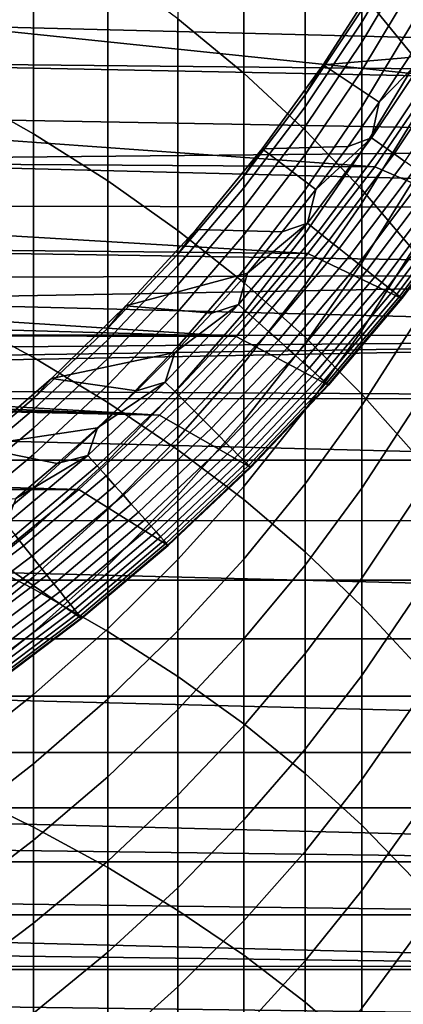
# Model space of a CAD drawing. Header units: metres. Extents: x -22 to 95, y -240 to 22.
# Tile 84 of 180: x 8.89 to 11.74, y -14.59 to -7.28. Entities that reach past the tile are written whole.
import ezdxf

# ---------------------------------------------------------------- set-up
doc = ezdxf.new("R2010")
doc.units = ezdxf.units.M
doc.layers.add('solid_10_151_013_XXX', color=7, linetype='CONTINUOUS')

msp = doc.modelspace()

# ---------------------------------------------------------------- linework, layer by layer
at = {"layer": 'solid_10_151_013_XXX'}
for points in [[(20.630594, -7.640606), (-20.99091, -6.586448), (-21.297699, -5.514322), (20.99091, -6.586448)], [(11.430777, -7.085598, 278.053925), (11.815516, -7.55949, 277.605804), (11.815516, -6.178018, 276.085327), (11.430777, -5.686641, 276.514221)], [(10.066169, -7.278062, 280.834045), (10.554725, -7.682254, 280.420074), (10.554725, -6.188512, 278.902252), (10.066169, -5.768141, 279.299805)], [(8.417112, -7.804098, 283.464905), (8.995679, -8.131204, 283.10202), (8.995679, -6.530206, 281.599976), (8.417112, -6.188896, 281.949524)], [(10.554725, -7.682254, 280.420074), (11.010072, -8.104948, 279.987152), (11.010072, -6.628126, 278.486542), (10.554725, -6.188512, 278.902252)], [(8.995679, -8.131204, 283.10202), (9.545941, -8.479515, 282.715607), (9.545941, -6.893642, 281.227753), (8.995679, -6.530206, 281.599976)], [(11.815516, -6.652318, 245.262741), (11.430777, -7.302475, 245.210815), (11.430777, -7.212425, 243.705856), (11.815516, -6.560715, 243.731827)], [(20.217182, -8.675555), (-20.630594, -7.640606), (-20.99091, -6.586448), (20.630594, -7.640606)], [(11.010072, -8.104948, 279.987152), (11.430777, -8.544814, 279.536652), (11.430777, -7.085598, 278.053925), (11.010072, -6.628126, 278.486542)], [(11.815516, -6.804867, 246.788788), (11.430777, -7.452439, 246.710983), (11.430777, -7.302475, 245.210815), (11.815516, -6.652318, 245.262741)], [(11.987794, -7.704232, 136), (6.961303, -7.179155, 136), (7.390088, -6.736942, 136), (12.408117, -7.007205, 136)], [(11.815516, -7.018123, 248.307541), (11.430777, -7.662078, 248.203995), (11.430777, -7.452439, 246.710983), (11.815516, -6.804867, 246.788788)], [(9.545941, -8.479515, 282.715607), (10.066169, -8.847936, 282.306885), (10.066169, -7.278062, 280.834045), (9.545941, -6.893642, 281.227753)], [(11.010072, -7.841556, 243.680771), (11.14387, -7.619984, 242.199997), (11.560712, -6.971366, 242.199997), (11.430777, -7.212425, 243.705856)], [(11.560712, -6.971366, 242.199997), (11.14387, -7.619984, 242.199997), (11.143885, -7.619962, 137.199997), (11.560719, -6.971355, 137.199997)], [(11.560719, -6.971355, 137.199997), (11.143885, -7.619962, 137.199997), (11.780527, -7.564328, 137.199997), (11.99189, -7.224579, 137.199997)], [(11.815516, -7.291744, 249.816589), (11.430777, -7.93106, 249.687454), (11.430777, -7.662078, 248.203995), (11.815516, -7.018123, 248.307541)], [(11.430777, -8.544814, 279.536652), (11.815516, -9.000467, 279.069977), (11.815516, -7.55949, 277.605804), (11.430777, -7.085598, 278.053925)], [(6.961338, -7.179115, 135), (6.506188, -7.594039, 135), (18.990273, -7.721365, 135), (19.18277, -7.229879, 135)], [(11.987794, -7.704232, 136), (6.50626, -7.593978, 136), (6.961303, -7.179155, 136)], [(11.430777, -7.302475, 245.210815), (11.010072, -7.930106, 245.16069), (11.010072, -7.841556, 243.680771), (11.430777, -7.212425, 243.705856)], [(10.066169, -8.847936, 282.306885), (10.554725, -9.235307, 281.877136), (10.554725, -7.682254, 280.420074), (10.066169, -7.278062, 280.834045)], [(11.430777, -7.452439, 246.710983), (11.010072, -8.077573, 246.63588), (11.010072, -7.930106, 245.16069), (11.430777, -7.302475, 245.210815)], [(11.815516, -7.625296, 251.313538), (11.430777, -8.258957, 251.159027), (11.430777, -7.93106, 249.687454), (11.815516, -7.291744, 249.816589)], [(11.430777, -7.662078, 248.203995), (11.010072, -8.283722, 248.104034), (11.010072, -8.077573, 246.63588), (11.430777, -7.452439, 246.710983)], [(11.942646, -7.504062, 137.194519), (11.559639, -7.897768, 137.199997), (11.503101, -8.161886, 137.194519)], [(11.942646, -7.504062, 137.194519), (11.503101, -8.161886, 137.194519), (11.587501, -8.22177, 137.178131), (12.03027, -7.559119, 137.178131)], [(11.942646, -7.504062, 137.194519), (11.780527, -7.564328, 137.199997), (11.559639, -7.897768, 137.199997)], [(11.528524, -8.375896, 136), (6.026319, -7.980183, 136), (6.50626, -7.593978, 136), (11.987794, -7.704232, 136)], [(6.506188, -7.594039, 135), (6.026359, -7.980158, 135), (18.785126, -8.207856, 135), (18.990273, -7.721365, 135)], [(11.143885, -7.619962, 137.199997), (11.559639, -7.897768, 137.199997), (11.780527, -7.564328, 137.199997)], [(12.03027, -7.559119, 137.178131), (11.587501, -8.22177, 137.178131), (11.670036, -8.280333, 137.150986), (12.115959, -7.612962, 137.150986)], [(19.751564, -9.68892), (-20.217182, -8.675555), (-20.630594, -7.640606), (20.217182, -8.675555)], [(10.554725, -8.446126, 243.656693), (10.690681, -8.243747, 242.199997), (11.14387, -7.619984, 242.199997), (11.010072, -7.841556, 243.680771)], [(11.14387, -7.619984, 242.199997), (10.690681, -8.243747, 242.199997), (10.690688, -8.243733, 137.199997), (11.143885, -7.619962, 137.199997)], [(11.143885, -7.619962, 137.199997), (10.690688, -8.243733, 137.199997), (11.32925, -8.224839, 137.199997), (11.559639, -7.897768, 137.199997)], [(11.430777, -7.93106, 249.687454), (11.010072, -8.548225, 249.562805), (11.010072, -8.283722, 248.104034), (11.430777, -7.662078, 248.203995)], [(11.815516, -8.01825, 252.796005), (11.430777, -8.645248, 252.616348), (11.430777, -8.258957, 251.159027), (11.815516, -7.625296, 251.313538)], [(12.115959, -7.612962, 137.150986), (11.670036, -8.280333, 137.150986), (11.749804, -8.336931, 137.113419), (12.198775, -7.664999, 137.113419)], [(10.554725, -9.235307, 281.877136), (11.010072, -9.64041, 281.427704), (11.010072, -8.104948, 279.987152), (10.554725, -7.682254, 280.420074)], [(11.987794, -7.704232, 135.199997), (12.700766, -7.980624, 135.199997), (12.233445, -8.680029, 135.199997), (11.528524, -8.375896, 135.199997)], [(11.528524, -8.375896, 136), (11.987794, -7.704232, 136), (11.987794, -7.704232, 135.199997), (11.528524, -8.375896, 135.199997)], [(8.417112, -9.478416, 284.914703), (8.995679, -9.790798, 284.539062), (8.995679, -8.131204, 283.10202), (8.417112, -7.804098, 283.464905)], [(11.010072, -7.930106, 245.16069), (10.554725, -8.533236, 245.112518), (10.554725, -8.446126, 243.656693), (11.010072, -7.841556, 243.680771)], [(11.010072, -8.077573, 246.63588), (10.554725, -8.678303, 246.563705), (10.554725, -8.533236, 245.112518), (11.010072, -7.930106, 245.16069)], [(11.430777, -8.258957, 251.159027), (11.010072, -8.870664, 251.009872), (11.010072, -8.548225, 249.562805), (11.430777, -7.93106, 249.687454)], [(11.503101, -8.161886, 137.194519), (11.559639, -7.897768, 137.199997), (11.32925, -8.224839, 137.199997)], [(11.528524, -8.375896, 136), (5.523622, -8.336046, 136), (6.026319, -7.980183, 136)], [(6.026359, -7.980158, 135), (5.52367, -8.336006, 135), (18.785126, -8.207856, 135)], [(11.815516, -8.469978, 254.261627), (11.430777, -9.089319, 254.057129), (11.430777, -8.645248, 252.616348), (11.815516, -8.01825, 252.796005)], [(11.010072, -8.283722, 248.104034), (10.554725, -8.881098, 248.00798), (10.554725, -8.678303, 246.563705), (11.010072, -8.077573, 246.63588)], [(11.010072, -9.64041, 281.427704), (11.430777, -10.06197, 280.960022), (11.430777, -8.544814, 279.536652), (11.010072, -8.104948, 279.987152)], [(8.995679, -9.790798, 284.539062), (9.545941, -10.123431, 284.139069), (9.545941, -8.479515, 282.715607), (8.995679, -8.131204, 283.10202)], [(11.503101, -8.161886, 137.194519), (11.089699, -8.545091, 137.199997), (11.027365, -8.794029, 137.194519)], [(11.503101, -8.161886, 137.194519), (11.027365, -8.794029, 137.194519), (11.108273, -8.858552, 137.178131), (11.587501, -8.22177, 137.178131)], [(11.503101, -8.161886, 137.194519), (11.32925, -8.224839, 137.199997), (11.089699, -8.545091, 137.199997)], [(5.52367, -8.336006, 135), (5.000027, -8.660235, 135), (18.567581, -8.68878, 135), (18.785126, -8.207856, 135)], [(10.066169, -9.024233, 243.633652), (10.20262, -8.84062, 242.199997), (10.690681, -8.243747, 242.199997), (10.554725, -8.446126, 243.656693)], [(10.690688, -8.243733, 137.199997), (10.202614, -8.840623, 137.199997), (10.841042, -8.858427, 137.199997), (11.089699, -8.545091, 137.199997)], [(10.690681, -8.243747, 242.199997), (10.20262, -8.84062, 242.199997), (10.202614, -8.840623, 137.199997), (10.690688, -8.243733, 137.199997)], [(10.690688, -8.243733, 137.199997), (11.089699, -8.545091, 137.199997), (11.32925, -8.224839, 137.199997)], [(11.587501, -8.22177, 137.178131), (11.108273, -8.858552, 137.178131), (11.187396, -8.92165, 137.150986), (11.670036, -8.280333, 137.150986)], [(11.010072, -8.548225, 249.562805), (10.554725, -9.141298, 249.443008), (10.554725, -8.881098, 248.00798), (11.010072, -8.283722, 248.104034)], [(11.430777, -8.645248, 252.616348), (11.010072, -9.250524, 252.442932), (11.010072, -8.870664, 251.009872), (11.430777, -8.258957, 251.159027)], [(11.670036, -8.280333, 137.150986), (11.187396, -8.92165, 137.150986), (11.263865, -8.982633, 137.113419), (11.749804, -8.336931, 137.113419)], [(11.031456, -9.020486, 136), (5.000134, -8.660167, 136), (5.523622, -8.336046, 136), (11.528524, -8.375896, 136)], [(11.528524, -8.375896, 135.199997), (12.233445, -8.680029, 135.199997), (11.727445, -9.352365, 135.199997), (11.031456, -9.020486, 135.199997)], [(11.031456, -9.020486, 136), (11.528524, -8.375896, 136), (11.528524, -8.375896, 135.199997), (11.031456, -9.020486, 135.199997)], [(11.749804, -8.336931, 137.113419), (11.263865, -8.982633, 137.113419), (11.33684, -9.040829, 137.065811), (11.825929, -8.390944, 137.065811)], [(11.825929, -8.390944, 137.065811), (11.33684, -9.040829, 137.065811), (11.40552, -9.095599, 137.008713), (11.897573, -8.441777, 137.008713)], [(10.554725, -8.533236, 245.112518), (10.066169, -9.109965, 245.066452), (10.066169, -9.024233, 243.633652), (10.554725, -8.446126, 243.656693)], [(11.897573, -8.441777, 137.008713), (11.40552, -9.095599, 137.008713), (11.469153, -9.146344, 136.942719), (11.963949, -8.488875, 136.942719)], [(11.815516, -8.979767, 255.708069), (11.430777, -9.590465, 255.47905), (11.430777, -9.089319, 254.057129), (11.815516, -8.469978, 254.261627)], [(9.545941, -10.123431, 284.139069), (10.066169, -10.475268, 283.715973), (10.066169, -8.847936, 282.306885), (9.545941, -8.479515, 282.715607)], [(10.554725, -8.678303, 246.563705), (10.066169, -9.252739, 246.494705), (10.066169, -9.109965, 245.066452), (10.554725, -8.533236, 245.112518)], [(11.027365, -8.794029, 137.194519), (11.089699, -8.545091, 137.199997), (10.841042, -8.858427, 137.199997)], [(11.430777, -10.06197, 280.960022), (11.815516, -10.49866, 280.475586), (11.815516, -9.000467, 279.069977), (11.430777, -8.544814, 279.536652)], [(11.963949, -8.488875, 136.942719), (11.469153, -9.146344, 136.942719), (11.527039, -9.192506, 136.868591), (12.024332, -8.531718, 136.868591)], [(12.024332, -8.531718, 136.868591), (11.527039, -9.192506, 136.868591), (11.578541, -9.233578, 136.787109), (12.078056, -8.569838, 136.787109)], [(11.010072, -8.870664, 251.009872), (10.554725, -9.45849, 250.866531), (10.554725, -9.141298, 249.443008), (11.010072, -8.548225, 249.562805)], [(12.078056, -8.569838, 136.787109), (11.578541, -9.233578, 136.787109), (11.623095, -9.269109, 136.699188), (12.124533, -8.602815, 136.699188)], [(12.124533, -8.602815, 136.699188), (11.623095, -9.269109, 136.699188), (11.660212, -9.298709, 136.605774), (12.163251, -8.630287, 136.605774)], [(19.235554, -10.676782), (-19.751564, -9.68892), (-20.217182, -8.675555), (19.751564, -9.68892)], [(11.031456, -9.020486, 136), (4.457331, -8.951658, 136), (5.000134, -8.660167, 136)], [(5.000027, -8.660235, 135), (4.457416, -8.951613, 135), (18.337671, -9.164041, 135), (18.567581, -8.68878, 135)], [(10.554725, -8.881098, 248.00798), (10.066169, -9.452327, 247.916122), (10.066169, -9.252739, 246.494705), (10.554725, -8.678303, 246.563705)], [(11.430777, -9.089319, 254.057129), (11.010072, -9.687201, 253.859711), (11.010072, -9.250524, 252.442932), (11.430777, -8.645248, 252.616348)], [(12.163251, -8.630287, 136.605774), (11.660212, -9.298709, 136.605774), (11.689485, -9.322053, 136.507919), (12.193787, -8.651953, 136.507919)], [(12.193787, -8.651953, 136.507919), (11.689485, -9.322053, 136.507919), (11.710591, -9.338884, 136.406677), (12.215803, -8.667575, 136.406677)], [(12.215803, -8.667575, 136.406677), (11.710591, -9.338884, 136.406677), (11.7233, -9.34902, 136.303177), (12.22906, -8.676981, 136.303177)], [(12.22906, -8.676981, 136.303177), (11.7233, -9.34902, 136.303177), (11.72747, -9.352349, 136.199997), (12.233411, -8.680072, 136.199997)], [(12.233411, -8.680072, 136.199997), (11.72747, -9.352349, 136.199997), (11.727445, -9.352365, 135.199997), (12.233445, -8.680029, 135.199997)], [(11.027365, -8.794029, 137.194519), (10.583595, -9.16447, 137.199997), (10.516932, -9.398504, 137.194519)], [(11.027365, -8.794029, 137.194519), (10.516932, -9.398504, 137.194519), (10.594094, -9.467462, 137.178131), (11.108273, -8.858552, 137.178131)], [(11.027365, -8.794029, 137.194519), (10.841042, -8.858427, 137.199997), (10.583595, -9.16447, 137.199997)], [(9.545941, -9.574059, 243.61174), (9.681279, -9.408657, 242.199997), (10.20262, -8.84062, 242.199997), (10.066169, -9.024233, 243.633652)], [(10.20262, -8.84062, 242.199997), (9.681279, -9.408657, 242.199997), (9.681262, -9.408672, 137.199997), (10.202614, -8.840623, 137.199997)], [(10.202614, -8.840623, 137.199997), (9.681262, -9.408672, 137.199997), (10.583595, -9.16447, 137.199997), (10.841042, -8.858427, 137.199997)], [(10.066169, -10.475268, 283.715973), (10.554725, -10.845202, 283.271118), (10.554725, -9.235307, 281.877136), (10.066169, -8.847936, 282.306885)], [(10.554725, -9.141298, 249.443008), (10.066169, -9.708411, 249.328461), (10.066169, -9.452327, 247.916122), (10.554725, -8.881098, 248.00798)], [(11.010072, -9.250524, 252.442932), (10.554725, -9.83217, 252.276276), (10.554725, -9.45849, 250.866531), (11.010072, -8.870664, 251.009872)], [(11.108273, -8.858552, 137.178131), (10.594094, -9.467462, 137.178131), (10.669555, -9.534897, 137.150986), (11.187396, -8.92165, 137.150986)], [(4.457416, -8.951613, 135), (3.897896, -9.209037, 135), (18.337671, -9.164041, 135)], [(10.498561, -9.635496, 136), (3.897902, -9.209037, 136), (4.457331, -8.951658, 136), (11.031456, -9.020486, 136)], [(11.187396, -8.92165, 137.150986), (10.669555, -9.534897, 137.150986), (10.742484, -9.600071, 137.113419), (11.263865, -8.982633, 137.113419)], [(11.263865, -8.982633, 137.113419), (10.742484, -9.600071, 137.113419), (10.812082, -9.662267, 137.065811), (11.33684, -9.040829, 137.065811)], [(11.815516, -9.546803, 257.133057), (11.430777, -10.147887, 256.879883), (11.430777, -9.590465, 255.47905), (11.815516, -8.979767, 255.708069)], [(10.066169, -9.109965, 245.066452), (9.545941, -9.658482, 245.022644), (9.545941, -9.574059, 243.61174), (10.066169, -9.024233, 243.633652)], [(11.031456, -9.020486, 135.199997), (11.727445, -9.352365, 135.199997), (11.184604, -9.995232, 135.199997), (10.498561, -9.635496, 135.199997)], [(10.498561, -9.635496, 136), (11.031456, -9.020486, 136), (11.031456, -9.020486, 135.199997), (10.498561, -9.635496, 135.199997)], [(11.33684, -9.040829, 137.065811), (10.812082, -9.662267, 137.065811), (10.877584, -9.720803, 137.008713), (11.40552, -9.095599, 137.008713)], [(10.066169, -9.252739, 246.494705), (9.545941, -9.799072, 246.429062), (9.545941, -9.658482, 245.022644), (10.066169, -9.109965, 245.066452)], [(11.40552, -9.095599, 137.008713), (10.877584, -9.720803, 137.008713), (10.938271, -9.775036, 136.942719), (11.469153, -9.146344, 136.942719)], [(11.430777, -9.590465, 255.47905), (11.010072, -10.180002, 255.257965), (11.010072, -9.687201, 253.859711), (11.430777, -9.089319, 254.057129)], [(3.323587, -9.431529, 135), (2.736669, -9.618244, 135), (18.095642, -9.633159, 135), (18.337671, -9.164041, 135)], [(3.897896, -9.209037, 135), (3.323587, -9.431529, 135), (18.337671, -9.164041, 135)], [(9.681262, -9.408672, 137.199997), (10.317465, -9.463077, 137.199997), (10.583595, -9.16447, 137.199997)], [(10.554725, -9.45849, 250.866531), (10.066169, -10.020587, 250.729462), (10.066169, -9.708411, 249.328461), (10.554725, -9.141298, 249.443008)], [(10.516932, -9.398504, 137.194519), (10.583595, -9.16447, 137.199997), (10.317465, -9.463077, 137.199997)], [(11.469153, -9.146344, 136.942719), (10.938271, -9.775036, 136.942719), (10.993476, -9.82437, 136.868591), (11.527039, -9.192506, 136.868591)], [(11.527039, -9.192506, 136.868591), (10.993476, -9.82437, 136.868591), (11.042595, -9.868266, 136.787109), (11.578541, -9.233578, 136.787109)], [(10.498561, -9.635496, 136), (3.323653, -9.431501, 136), (3.897902, -9.209037, 136)], [(10.066169, -9.452327, 247.916122), (9.545941, -9.99561, 247.828766), (9.545941, -9.799072, 246.429062), (10.066169, -9.252739, 246.494705)], [(10.554725, -10.845202, 283.271118), (11.010072, -11.23207, 282.805908), (11.010072, -9.64041, 281.427704), (10.554725, -9.235307, 281.877136)], [(11.010072, -9.687201, 253.859711), (10.554725, -10.261742, 253.670013), (10.554725, -9.83217, 252.276276), (11.010072, -9.250524, 252.442932)], [(11.578541, -9.233578, 136.787109), (11.042595, -9.868266, 136.787109), (11.085087, -9.906239, 136.699188), (11.623095, -9.269109, 136.699188)], [(11.623095, -9.269109, 136.699188), (11.085087, -9.906239, 136.699188), (11.120485, -9.937874, 136.605774), (11.660212, -9.298709, 136.605774)], [(11.660212, -9.298709, 136.605774), (11.120485, -9.937874, 136.605774), (11.148403, -9.962822, 136.507919), (11.689485, -9.322053, 136.507919)], [(11.689485, -9.322053, 136.507919), (11.148403, -9.962822, 136.507919), (11.168532, -9.980811, 136.406677), (11.710591, -9.338884, 136.406677)], [(11.710591, -9.338884, 136.406677), (11.168532, -9.980811, 136.406677), (11.180654, -9.991643, 136.303177), (11.7233, -9.34902, 136.303177)], [(8.995679, -10.093875, 243.591019), (9.128361, -9.946006, 242.199997), (9.681279, -9.408657, 242.199997), (9.545941, -9.574059, 243.61174)], [(9.681279, -9.408657, 242.199997), (9.128361, -9.946006, 242.199997), (9.128345, -9.94602, 137.199997), (9.681262, -9.408672, 137.199997)], [(9.681262, -9.408672, 137.199997), (9.128345, -9.94602, 137.199997), (10.04294, -9.753941, 137.199997), (10.317465, -9.463077, 137.199997)], [(10.516932, -9.398504, 137.194519), (10.04294, -9.753941, 137.199997), (9.973408, -9.973408, 137.194519)], [(10.516932, -9.398504, 137.194519), (9.973408, -9.973408, 137.194519), (10.046583, -10.046583, 137.178131), (10.594094, -9.467462, 137.178131)], [(10.516932, -9.398504, 137.194519), (10.317465, -9.463077, 137.199997), (10.04294, -9.753941, 137.199997)], [(11.7233, -9.34902, 136.303177), (11.180654, -9.991643, 136.303177), (11.18463, -9.9952, 136.199997), (11.72747, -9.352349, 136.199997)], [(11.72747, -9.352349, 136.199997), (11.18463, -9.9952, 136.199997), (11.184604, -9.995232, 135.199997), (11.727445, -9.352365, 135.199997)], [(10.498561, -9.635496, 136), (2.736527, -9.618288, 136), (3.323653, -9.431501, 136)], [(8.417112, -11.209191, 286.29657), (8.995679, -11.506352, 285.908783), (8.995679, -9.790798, 284.539062), (8.417112, -9.478416, 284.914703)], [(10.066169, -9.708411, 249.328461), (9.545941, -10.247782, 249.219513), (9.545941, -9.99561, 247.828766), (10.066169, -9.452327, 247.916122)], [(10.594094, -9.467462, 137.178131), (10.046583, -10.046583, 137.178131), (10.118144, -10.118144, 137.150986), (10.669555, -9.534897, 137.150986)], [(10.554725, -9.83217, 252.276276), (10.066169, -10.388356, 252.116913), (10.066169, -10.020587, 250.729462), (10.554725, -9.45849, 250.866531)], [(10.669555, -9.534897, 137.150986), (10.118144, -10.118144, 137.150986), (10.187304, -10.187304, 137.113419), (10.742484, -9.600071, 137.113419)], [(11.815516, -10.170187, 258.534302), (11.430777, -10.760702, 258.257355), (11.430777, -10.147887, 256.879883), (11.815516, -9.546803, 257.133057)], [(0.922705, -9.957339, 135), (0.307959, -9.995257, 135), (17.841579, -10.095932, 135), (18.095642, -9.633159, 135)], [(1.533947, -9.881649, 135), (0.922705, -9.957339, 135), (18.095642, -9.633159, 135)], [(2.139368, -9.768475, 135), (1.533947, -9.881649, 135), (18.095642, -9.633159, 135)], [(2.736669, -9.618244, 135), (2.139368, -9.768475, 135), (18.095642, -9.633159, 135)], [(9.931424, -10.219055, 136), (2.139528, -9.768437, 136), (2.736527, -9.618288, 136), (10.498561, -9.635496, 136)], [(9.545941, -9.658482, 245.022644), (8.995679, -10.177057, 244.981232), (8.995679, -10.093875, 243.591019), (9.545941, -9.574059, 243.61174)], [(10.498561, -9.635496, 135.199997), (11.184604, -9.995232, 135.199997), (10.606675, -10.606522, 135.199997), (9.931424, -10.219055, 135.199997)], [(9.931424, -10.219055, 136), (10.498561, -9.635496, 136), (10.498561, -9.635496, 135.199997), (9.931424, -10.219055, 135.199997)], [(10.742484, -9.600071, 137.113419), (10.187304, -10.187304, 137.113419), (10.253304, -10.253304, 137.065811), (10.812082, -9.662267, 137.065811)], [(11.430777, -10.147887, 256.879883), (11.010072, -10.728145, 256.635468), (11.010072, -10.180002, 255.257965), (11.430777, -9.590465, 255.47905)], [(11.010072, -11.23207, 282.805908), (11.430777, -11.634654, 282.321808), (11.430777, -10.06197, 280.960022), (11.010072, -9.64041, 281.427704)], [(18.670359, -11.636906), (-19.235554, -10.676782), (-19.751564, -9.68892), (19.235554, -10.676782)], [(9.545941, -9.799072, 246.429062), (8.995679, -10.315586, 246.367004), (8.995679, -10.177057, 244.981232), (9.545941, -9.658482, 245.022644)], [(10.066169, -10.020587, 250.729462), (9.545941, -10.555185, 250.599106), (9.545941, -10.247782, 249.219513), (10.066169, -9.708411, 249.328461)], [(10.812082, -9.662267, 137.065811), (10.253304, -10.253304, 137.065811), (10.315421, -10.315421, 137.008713), (10.877584, -9.720803, 137.008713)], [(11.010072, -10.180002, 255.257965), (10.554725, -10.746526, 255.045517), (10.554725, -10.261742, 253.670013), (11.010072, -9.687201, 253.859711)], [(9.931424, -10.219055, 136), (1.533905, -9.881657, 136), (2.139528, -9.768437, 136)], [(9.128345, -9.94602, 137.199997), (9.760194, -10.036857, 137.199997), (10.04294, -9.753941, 137.199997)], [(9.973408, -9.973408, 137.194519), (10.04294, -9.753941, 137.199997), (9.760194, -10.036857, 137.199997)], [(10.877584, -9.720803, 137.008713), (10.315421, -10.315421, 137.008713), (10.372972, -10.372972, 136.942719), (10.938271, -9.775036, 136.942719)], [(10.938271, -9.775036, 136.942719), (10.372972, -10.372972, 136.942719), (10.425324, -10.425324, 136.868591), (10.993476, -9.82437, 136.868591)], [(8.995679, -11.506352, 285.908783), (9.545941, -11.822778, 285.49585), (9.545941, -10.123431, 284.139069), (8.995679, -9.790798, 284.539062)], [(9.545941, -9.99561, 247.828766), (8.995679, -10.509239, 247.74617), (8.995679, -10.315586, 246.367004), (9.545941, -9.799072, 246.429062)], [(10.554725, -10.261742, 253.670013), (10.066169, -10.811135, 253.488602), (10.066169, -10.388356, 252.116913), (10.554725, -9.83217, 252.276276)], [(10.993476, -9.82437, 136.868591), (10.425324, -10.425324, 136.868591), (10.471905, -10.471905, 136.787109), (11.042595, -9.868266, 136.787109)], [(9.931424, -10.219055, 136), (0.922595, -9.957351, 136), (1.533905, -9.881657, 136)], [(11.042595, -9.868266, 136.787109), (10.471905, -10.471905, 136.787109), (10.5122, -10.5122, 136.699188), (11.085087, -9.906239, 136.699188)], [(11.085087, -9.906239, 136.699188), (10.5122, -10.5122, 136.699188), (10.54577, -10.54577, 136.605774), (11.120485, -9.937874, 136.605774)], [(0.307959, -9.995257, 135), (-17.841446, -10.096171, 135), (17.841579, -10.095932, 135)], [(9.331698, -10.769484, 136), (-9.931424, -10.219055, 136), (-0.308113, -9.995252, 136), (9.931424, -10.219055, 136)], [(9.931424, -10.219055, 136), (-0.308113, -9.995252, 136), (0.308113, -9.995252, 136)], [(9.931424, -10.219055, 136), (0.308113, -9.995252, 136), (0.922595, -9.957351, 136)], [(8.417112, -10.582043, 243.571564), (8.545669, -10.450912, 242.199997), (9.128361, -9.946006, 242.199997), (8.995679, -10.093875, 243.591019)], [(9.128361, -9.946006, 242.199997), (8.545669, -10.450912, 242.199997), (8.545674, -10.450906, 137.199997), (9.128345, -9.94602, 137.199997)], [(9.128345, -9.94602, 137.199997), (8.545674, -10.450906, 137.199997), (9.469474, -10.311599, 137.199997), (9.760194, -10.036857, 137.199997)], [(9.545941, -10.247782, 249.219513), (8.995679, -10.75771, 249.116516), (8.995679, -10.509239, 247.74617), (9.545941, -9.99561, 247.828766)], [(9.973408, -9.973408, 137.194519), (9.469474, -10.311599, 137.199997), (9.398504, -10.516932, 137.194519)], [(9.973408, -9.973408, 137.194519), (9.398504, -10.516932, 137.194519), (9.467462, -10.594094, 137.178131), (10.046583, -10.046583, 137.178131)], [(9.973408, -9.973408, 137.194519), (9.760194, -10.036857, 137.199997), (9.469474, -10.311599, 137.199997)], [(11.120485, -9.937874, 136.605774), (10.54577, -10.54577, 136.605774), (10.572245, -10.572245, 136.507919), (11.148403, -9.962822, 136.507919)], [(11.148403, -9.962822, 136.507919), (10.572245, -10.572245, 136.507919), (10.591334, -10.591334, 136.406677), (11.168532, -9.980811, 136.406677)], [(11.168532, -9.980811, 136.406677), (10.591334, -10.591334, 136.406677), (10.602828, -10.602828, 136.303177), (11.180654, -9.991643, 136.303177)], [(11.180654, -9.991643, 136.303177), (10.602828, -10.602828, 136.303177), (10.6066, -10.606604, 136.199997), (11.18463, -9.9952, 136.199997)], [(11.18463, -9.9952, 136.199997), (10.6066, -10.606604, 136.199997), (10.606675, -10.606522, 135.199997), (11.184604, -9.995232, 135.199997)], [(10.046583, -10.046583, 137.178131), (9.467462, -10.594094, 137.178131), (9.534897, -10.669555, 137.150986), (10.118144, -10.118144, 137.150986)], [(10.066169, -10.388356, 252.116913), (9.545941, -10.917335, 251.965363), (9.545941, -10.555185, 250.599106), (10.066169, -10.020587, 250.729462)], [(11.430777, -11.634654, 282.321808), (11.815516, -12.051687, 281.820343), (11.815516, -10.49866, 280.475586), (11.430777, -10.06197, 280.960022)], [(-17.575558, -10.552238, 135), (17.575699, -10.552005, 135), (17.841579, -10.095932, 135), (-17.841446, -10.096171, 135)], [(8.995679, -10.177057, 244.981232), (8.417112, -10.664062, 244.942337), (8.417112, -10.582043, 243.571564), (8.995679, -10.093875, 243.591019)], [(10.118144, -10.118144, 137.150986), (9.534897, -10.669555, 137.150986), (9.600071, -10.742484, 137.113419), (10.187304, -10.187304, 137.113419)], [(9.545941, -11.822778, 285.49585), (10.066169, -12.157472, 285.059082), (10.066169, -10.475268, 283.715973), (9.545941, -10.123431, 284.139069)], [(11.430777, -10.760702, 258.257355), (11.010072, -11.330756, 257.990021), (11.010072, -10.728145, 256.635468), (11.430777, -10.147887, 256.879883)], [(-9.931424, -10.219055, 136), (9.331698, -10.769484, 136), (-9.331698, -10.769484, 136)], [(8.995679, -10.315586, 246.367004), (8.417112, -10.800653, 246.308731), (8.417112, -10.664062, 244.942337), (8.995679, -10.177057, 244.981232)], [(9.931424, -10.219055, 135.199997), (10.606675, -10.606522, 135.199997), (9.995138, -11.184675, 135.199997), (9.331698, -10.769484, 135.199997)], [(9.331698, -10.769484, 136), (9.931424, -10.219055, 136), (9.931424, -10.219055, 135.199997), (9.331698, -10.769484, 135.199997)], [(10.187304, -10.187304, 137.113419), (9.600071, -10.742484, 137.113419), (9.662267, -10.812082, 137.065811), (10.253304, -10.253304, 137.065811)], [(11.010072, -10.728145, 256.635468), (10.554725, -11.285749, 256.400604), (10.554725, -10.746526, 255.045517), (11.010072, -10.180002, 255.257965)], [(11.815516, -10.848927, 259.909576), (11.430777, -11.427935, 259.609344), (11.430777, -10.760702, 258.257355), (11.815516, -10.170187, 258.534302)], [(9.545941, -10.555185, 250.599106), (8.995679, -11.060604, 250.475861), (8.995679, -10.75771, 249.116516), (9.545941, -10.247782, 249.219513)], [(10.253304, -10.253304, 137.065811), (9.662267, -10.812082, 137.065811), (9.720803, -10.877584, 137.008713), (10.315421, -10.315421, 137.008713)], [(10.554725, -10.746526, 255.045517), (10.066169, -11.288252, 254.842361), (10.066169, -10.811135, 253.488602), (10.554725, -10.261742, 253.670013)], [(8.995679, -10.509239, 247.74617), (8.417112, -10.991599, 247.66861), (8.417112, -10.800653, 246.308731), (8.995679, -10.315586, 246.367004)], [(8.545674, -10.450906, 137.199997), (9.171044, -10.577894, 137.199997), (9.469474, -10.311599, 137.199997)], [(9.398504, -10.516932, 137.194519), (9.469474, -10.311599, 137.199997), (9.171044, -10.577894, 137.199997)], [(10.315421, -10.315421, 137.008713), (9.720803, -10.877584, 137.008713), (9.775036, -10.938271, 136.942719), (10.372972, -10.372972, 136.942719)], [(10.066169, -10.811135, 253.488602), (9.545941, -11.333652, 253.316086), (9.545941, -10.917335, 251.965363), (10.066169, -10.388356, 252.116913)], [(10.372972, -10.372972, 136.942719), (9.775036, -10.938271, 136.942719), (9.82437, -10.993476, 136.868591), (10.425324, -10.425324, 136.868591)], [(10.425324, -10.425324, 136.868591), (9.82437, -10.993476, 136.868591), (9.868266, -11.042595, 136.787109), (10.471905, -10.471905, 136.787109)], [(8.545674, -10.450906, 137.199997), (7.935121, -10.921714, 137.199997), (8.865088, -10.8356, 137.199997), (9.171044, -10.577894, 137.199997)], [(8.995679, -10.75771, 249.116516), (8.417112, -11.236595, 249.019791), (8.417112, -10.991599, 247.66861), (8.995679, -10.509239, 247.74617)], [(9.398504, -10.516932, 137.194519), (8.865088, -10.8356, 137.199997), (8.794029, -11.027365, 137.194519)], [(9.398504, -10.516932, 137.194519), (8.794029, -11.027365, 137.194519), (8.858552, -11.108273, 137.178131), (9.467462, -10.594094, 137.178131)], [(9.398504, -10.516932, 137.194519), (9.171044, -10.577894, 137.199997), (8.865088, -10.8356, 137.199997)], [(10.471905, -10.471905, 136.787109), (9.868266, -11.042595, 136.787109), (9.906239, -11.085087, 136.699188), (10.5122, -10.5122, 136.699188)], [(10.5122, -10.5122, 136.699188), (9.906239, -11.085087, 136.699188), (9.937874, -11.120485, 136.605774), (10.54577, -10.54577, 136.605774)], [(10.066169, -12.157472, 285.059082), (10.554725, -12.50938, 284.599854), (10.554725, -10.845202, 283.271118), (10.066169, -10.475268, 283.715973)], [(-17.298023, -11.001282, 135), (17.29817, -11.001054, 135), (17.575699, -10.552005, 135), (-17.575558, -10.552238, 135)], [(9.545941, -10.917335, 251.965363), (8.995679, -11.417439, 251.822067), (8.995679, -11.060604, 250.475861), (9.545941, -10.555185, 250.599106)], [(10.54577, -10.54577, 136.605774), (9.937874, -11.120485, 136.605774), (9.962822, -11.148403, 136.507919), (10.572245, -10.572245, 136.507919)], [(10.572245, -10.572245, 136.507919), (9.962822, -11.148403, 136.507919), (9.980811, -11.168532, 136.406677), (10.591334, -10.591334, 136.406677)], [(9.467462, -10.594094, 137.178131), (8.858552, -11.108273, 137.178131), (8.92165, -11.187396, 137.150986), (9.534897, -10.669555, 137.150986)], [(10.591334, -10.591334, 136.406677), (9.980811, -11.168532, 136.406677), (9.991643, -11.180654, 136.303177), (10.602828, -10.602828, 136.303177)], [(10.602828, -10.602828, 136.303177), (9.991643, -11.180654, 136.303177), (9.995197, -11.184634, 136.199997), (10.6066, -10.606604, 136.199997)], [(10.6066, -10.606604, 136.199997), (9.995197, -11.184634, 136.199997), (9.995138, -11.184675, 135.199997), (10.606675, -10.606522, 135.199997)], [(18.056828, -12.567835), (-18.670359, -11.636906), (-19.235554, -10.676782), (18.670359, -11.636906)], [(9.534897, -10.669555, 137.150986), (8.92165, -11.187396, 137.150986), (8.982633, -11.263865, 137.113419), (9.600071, -10.742484, 137.113419)], [(11.010072, -11.330756, 257.990021), (10.554725, -11.878557, 257.733124), (10.554725, -11.285749, 256.400604), (11.010072, -10.728145, 256.635468)], [(-9.331698, -10.769484, 136), (9.331698, -10.769484, 136), (8.701759, -11.284587, 136)], [(8.995679, -11.060604, 250.475861), (8.417112, -11.535253, 250.360123), (8.417112, -11.236595, 249.019791), (8.995679, -10.75771, 249.116516)], [(9.331698, -10.769484, 135.199997), (9.995138, -11.184675, 135.199997), (9.352337, -11.727485, 135.199997), (8.701759, -11.284587, 135.199997)], [(8.701759, -11.284587, 136), (9.331698, -10.769484, 136), (9.331698, -10.769484, 135.199997), (8.701759, -11.284587, 135.199997)], [(9.600071, -10.742484, 137.113419), (8.982633, -11.263865, 137.113419), (9.040829, -11.33684, 137.065811), (9.662267, -10.812082, 137.065811)], [(10.554725, -11.285749, 256.400604), (10.066169, -11.818948, 256.176025), (10.066169, -11.288252, 254.842361), (10.554725, -10.746526, 255.045517)], [(11.430777, -11.427935, 259.609344), (11.010072, -11.98688, 259.319489), (11.010072, -11.330756, 257.990021), (11.430777, -10.760702, 258.257355)], [(9.662267, -10.812082, 137.065811), (9.040829, -11.33684, 137.065811), (9.095599, -11.40552, 137.008713), (9.720803, -10.877584, 137.008713)], [(9.720803, -10.877584, 137.008713), (9.095599, -11.40552, 137.008713), (9.146344, -11.469153, 136.942719), (9.775036, -10.938271, 136.942719)], [(10.066169, -11.288252, 254.842361), (9.545941, -11.803476, 254.649139), (9.545941, -11.333652, 253.316086), (10.066169, -10.811135, 253.488602)], [(10.554725, -12.50938, 284.599854), (11.010072, -12.877398, 284.119598), (11.010072, -11.23207, 282.805908), (10.554725, -10.845202, 283.271118)], [(11.815516, -11.581945, 261.256714), (11.430777, -12.148524, 260.933624), (11.430777, -11.427935, 259.609344), (11.815516, -10.848927, 259.909576)], [(9.545941, -11.333652, 253.316086), (8.995679, -11.827648, 253.152969), (8.995679, -11.417439, 251.822067), (9.545941, -10.917335, 251.965363)], [(9.775036, -10.938271, 136.942719), (9.146344, -11.469153, 136.942719), (9.192506, -11.527039, 136.868591), (9.82437, -10.993476, 136.868591)], [(-17.008991, -11.443085, 135), (17.009142, -11.442861, 135), (17.29817, -11.001054, 135), (-17.298023, -11.001282, 135)], [(9.82437, -10.993476, 136.868591), (9.192506, -11.527039, 136.868591), (9.233578, -11.578541, 136.787109), (9.868266, -11.042595, 136.787109)], [(8.995679, -11.417439, 251.822067), (8.417112, -11.887097, 251.6875), (8.417112, -11.535253, 250.360123), (8.995679, -11.060604, 250.475861)], [(9.868266, -11.042595, 136.787109), (9.233578, -11.578541, 136.787109), (9.269109, -11.623095, 136.699188), (9.906239, -11.085087, 136.699188)], [(9.906239, -11.085087, 136.699188), (9.269109, -11.623095, 136.699188), (9.298709, -11.660212, 136.605774), (9.937874, -11.120485, 136.605774)], [(8.858552, -11.108273, 137.178131), (8.22177, -11.587501, 137.178131), (8.280333, -11.670036, 137.150986), (8.92165, -11.187396, 137.150986)], [(9.937874, -11.120485, 136.605774), (9.298709, -11.660212, 136.605774), (9.322053, -11.689485, 136.507919), (9.962822, -11.148403, 136.507919)], [(9.962822, -11.148403, 136.507919), (9.322053, -11.689485, 136.507919), (9.338884, -11.710591, 136.406677), (9.980811, -11.168532, 136.406677)], [(9.980811, -11.168532, 136.406677), (9.338884, -11.710591, 136.406677), (9.34902, -11.7233, 136.303177), (9.991643, -11.180654, 136.303177)], [(8.92165, -11.187396, 137.150986), (8.280333, -11.670036, 137.150986), (8.336931, -11.749804, 137.113419), (8.982633, -11.263865, 137.113419)], [(8.417112, -12.99367, 287.608398), (8.995679, -13.275139, 287.209076), (8.995679, -11.506352, 285.908783), (8.417112, -11.209191, 286.29657)], [(9.991643, -11.180654, 136.303177), (9.34902, -11.7233, 136.303177), (9.352345, -11.727473, 136.199997), (9.995197, -11.184634, 136.199997)], [(9.995197, -11.184634, 136.199997), (9.352345, -11.727473, 136.199997), (9.352337, -11.727485, 135.199997), (9.995138, -11.184675, 135.199997)], [(11.010072, -12.877398, 284.119598), (11.430777, -13.260366, 283.619812), (11.430777, -11.634654, 282.321808), (11.010072, -11.23207, 282.805908)], [(8.701759, -11.284587, 135.199997), (9.352337, -11.727485, 135.199997), (8.680174, -12.233327, 135.199997), (8.043358, -11.762934, 135.199997)], [(8.982633, -11.263865, 137.113419), (8.336931, -11.749804, 137.113419), (8.390944, -11.825929, 137.065811), (9.040829, -11.33684, 137.065811)], [(10.066169, -11.818948, 256.176025), (9.545941, -12.326062, 255.962418), (9.545941, -11.803476, 254.649139), (10.066169, -11.288252, 254.842361)], [(10.554725, -11.878557, 257.733124), (10.066169, -12.40238, 257.487457), (10.066169, -11.818948, 256.176025), (10.554725, -11.285749, 256.400604)], [(9.040829, -11.33684, 137.065811), (8.390944, -11.825929, 137.065811), (8.441777, -11.897573, 137.008713), (9.095599, -11.40552, 137.008713)], [(9.545941, -11.803476, 254.649139), (8.995679, -12.290579, 254.466476), (8.995679, -11.827648, 253.152969), (9.545941, -11.333652, 253.316086)], [(11.010072, -11.98688, 259.319489), (10.554725, -12.524006, 259.040955), (10.554725, -11.878557, 257.733124), (11.010072, -11.330756, 257.990021)], [(-16.708727, -11.877218, 135), (16.708883, -11.876998, 135), (17.009142, -11.442861, 135), (-17.008991, -11.443085, 135)], [(8.995679, -11.827648, 253.152969), (8.417112, -12.29157, 252.999786), (8.417112, -11.887097, 251.6875), (8.995679, -11.417439, 251.822067)], [(9.095599, -11.40552, 137.008713), (8.441777, -11.897573, 137.008713), (8.488875, -11.963949, 136.942719), (9.146344, -11.469153, 136.942719)], [(11.430777, -12.148524, 260.933624), (11.010072, -12.695473, 260.621735), (11.010072, -11.98688, 259.319489), (11.430777, -11.427935, 259.609344)], [(9.146344, -11.469153, 136.942719), (8.488875, -11.963949, 136.942719), (8.531718, -12.024332, 136.868591), (9.192506, -11.527039, 136.868591)], [(9.192506, -11.527039, 136.868591), (8.531718, -12.024332, 136.868591), (8.569838, -12.078056, 136.787109), (9.233578, -11.578541, 136.787109)], [(8.995679, -13.275139, 287.209076), (9.545941, -13.574854, 286.783844), (9.545941, -11.822778, 285.49585), (8.995679, -11.506352, 285.908783)], [(9.233578, -11.578541, 136.787109), (8.569838, -12.078056, 136.787109), (8.602815, -12.124533, 136.699188), (9.269109, -11.623095, 136.699188)], [(11.815516, -12.368075, 262.573578), (11.430777, -12.921327, 262.228149), (11.430777, -12.148524, 260.933624), (11.815516, -11.581945, 261.256714)], [(17.396868, -13.466588), (-18.056828, -12.567835), (-18.670359, -11.636906), (18.056828, -12.567835)], [(9.269109, -11.623095, 136.699188), (8.602815, -12.124533, 136.699188), (8.630287, -12.163251, 136.605774), (9.298709, -11.660212, 136.605774)], [(9.298709, -11.660212, 136.605774), (8.630287, -12.163251, 136.605774), (8.651953, -12.193787, 136.507919), (9.322053, -11.689485, 136.507919)], [(11.430777, -13.260366, 283.619812), (11.815516, -13.65708, 283.102112), (11.815516, -12.051687, 281.820343), (11.430777, -11.634654, 282.321808)], [(9.322053, -11.689485, 136.507919), (8.651953, -12.193787, 136.507919), (8.667575, -12.215803, 136.406677), (9.338884, -11.710591, 136.406677)], [(9.338884, -11.710591, 136.406677), (8.667575, -12.215803, 136.406677), (8.676981, -12.22906, 136.303177), (9.34902, -11.7233, 136.303177)], [(9.34902, -11.7233, 136.303177), (8.676981, -12.22906, 136.303177), (8.680068, -12.233414, 136.199997), (9.352345, -11.727473, 136.199997)], [(9.352345, -11.727473, 136.199997), (8.680068, -12.233414, 136.199997), (8.680174, -12.233327, 135.199997), (9.352337, -11.727485, 135.199997)], [(8.995679, -12.290579, 254.466476), (8.417112, -12.748026, 254.294922), (8.417112, -12.29157, 252.999786), (8.995679, -11.827648, 253.152969)], [(9.545941, -12.326062, 255.962418), (8.995679, -12.805496, 255.760468), (8.995679, -12.290579, 254.466476), (9.545941, -11.803476, 254.649139)], [(10.066169, -12.40238, 257.487457), (9.545941, -12.900578, 257.253815), (9.545941, -12.326062, 255.962418), (10.066169, -11.818948, 256.176025)], [(9.545941, -13.574854, 286.783844), (10.066169, -13.891872, 286.334076), (10.066169, -12.157472, 285.059082), (9.545941, -11.822778, 285.49585)], [(-16.397316, -12.303576, 135), (16.397478, -12.30336, 135), (16.708883, -11.876998, 135), (-16.708727, -11.877218, 135)], [(10.554725, -12.524006, 259.040955), (10.066169, -13.037621, 258.774597), (10.066169, -12.40238, 257.487457), (10.554725, -11.878557, 257.733124)], [(11.010072, -12.695473, 260.621735), (10.554725, -13.221069, 260.322021), (10.554725, -12.524006, 259.040955), (11.010072, -11.98688, 259.319489)], [(10.066169, -13.891872, 286.334076), (10.554725, -14.225198, 285.861176), (10.554725, -12.50938, 284.599854), (10.066169, -12.157472, 285.059082)], [(11.430777, -12.921327, 262.228149), (11.010072, -13.455408, 261.894714), (11.010072, -12.695473, 260.621735), (11.430777, -12.148524, 260.933624)], [(-16.075113, -12.721658, 135), (16.075281, -12.721446, 135), (16.397478, -12.30336, 135), (-16.397316, -12.303576, 135)], [(8.995679, -12.805496, 255.760468), (8.417112, -13.255742, 255.570831), (8.417112, -12.748026, 254.294922), (8.995679, -12.290579, 254.466476)], [(9.545941, -12.900578, 257.253815), (8.995679, -13.371581, 257.032928), (8.995679, -12.805496, 255.760468), (9.545941, -12.326062, 255.962418)], [(10.066169, -13.037621, 258.774597), (9.545941, -13.52611, 258.521301), (9.545941, -12.900578, 257.253815), (10.066169, -12.40238, 257.487457)], [(11.815516, -13.206068, 263.858063), (11.430777, -13.745112, 263.490845), (11.430777, -12.921327, 262.228149), (11.815516, -12.368075, 262.573578)], [(10.554725, -13.221069, 260.322021), (10.066169, -13.72366, 260.0354), (10.066169, -13.037621, 258.774597), (10.554725, -12.524006, 259.040955)], [(10.554725, -14.225198, 285.861176), (11.010072, -14.573781, 285.366638), (11.010072, -12.877398, 284.119598), (10.554725, -12.50938, 284.599854)], [(16.692745, -14.330121), (-17.396868, -13.466588), (-18.056828, -12.567835), (17.396868, -13.466588)], [(11.010072, -13.455408, 261.894714), (10.554725, -13.96864, 261.57428), (10.554725, -13.221069, 260.322021), (11.010072, -12.695473, 260.621735)], [(-15.742154, -13.131433, 135), (15.742327, -13.131226, 135), (16.075281, -12.721446, 135), (-16.075113, -12.721658, 135)], [(8.995679, -13.371581, 257.032928), (8.417112, -13.81391, 256.82547), (8.417112, -13.255742, 255.570831), (8.995679, -12.805496, 255.760468)], [(9.545941, -13.52611, 258.521301), (8.995679, -13.987935, 258.281799), (8.995679, -13.371581, 257.032928), (9.545941, -12.900578, 257.253815)], [(11.010072, -14.573781, 285.366638), (11.430777, -14.936524, 284.85202), (11.430777, -13.260366, 283.619812), (11.010072, -12.877398, 284.119598)], [(11.430777, -13.745112, 263.490845), (11.010072, -14.265478, 263.136383), (11.010072, -13.455408, 261.894714), (11.430777, -12.921327, 262.228149)], [(8.417112, -14.82902, 288.848022), (8.995679, -15.094347, 288.437805), (8.995679, -13.275139, 287.209076), (8.417112, -12.99367, 287.608398)], [(10.066169, -13.72366, 260.0354), (9.545941, -14.201664, 259.762817), (9.545941, -13.52611, 258.521301), (10.066169, -13.037621, 258.774597)], [(-15.742154, -13.131433, 135), (15.399045, -13.532158, 135), (15.742327, -13.131226, 135)], [(-15.742154, -13.131433, 135), (-15.398867, -13.532361, 135), (15.399045, -13.532158, 135)], [(11.815516, -14.094593, 265.108093), (11.430777, -14.618572, 264.719696), (11.430777, -13.745112, 263.490845), (11.815516, -13.206068, 263.858063)], [(8.995679, -15.094347, 288.437805), (9.545941, -15.376875, 288.000977), (9.545941, -13.574854, 286.783844), (8.995679, -13.275139, 287.209076)], [(10.554725, -13.96864, 261.57428), (10.066169, -14.459408, 261.267853), (10.066169, -13.72366, 260.0354), (10.554725, -13.221069, 260.322021)], [(11.430777, -14.936524, 284.85202), (11.815516, -15.312287, 284.318909), (11.815516, -13.65708, 283.102112), (11.430777, -13.260366, 283.619812)], [(8.995679, -13.987935, 258.281799), (8.417112, -14.421644, 258.056885), (8.417112, -13.81391, 256.82547), (8.995679, -13.371581, 257.032928)], [(16.692745, -14.330121), (-16.692745, -14.330121), (-17.396868, -13.466588)], [(11.010072, -14.265478, 263.136383), (10.554725, -14.765531, 262.795746), (10.554725, -13.96864, 261.57428), (11.010072, -13.455408, 261.894714)], [(-15.398867, -13.532361, 135), (15.045427, -13.924261, 135), (15.399045, -13.532158, 135)], [(-15.398867, -13.532361, 135), (-15.045244, -13.924459, 135), (15.045427, -13.924261, 135)], [(9.545941, -14.201664, 259.762817), (8.995679, -14.653577, 259.505127), (8.995679, -13.987935, 258.281799), (9.545941, -13.52611, 258.521301)], [(9.545941, -15.376875, 288.000977), (10.066169, -15.675715, 287.53894), (10.066169, -13.891872, 286.334076), (9.545941, -13.574854, 286.783844)], [(10.066169, -14.459408, 261.267853), (9.545941, -14.926167, 260.97644), (9.545941, -14.201664, 259.762817), (10.066169, -13.72366, 260.0354)], [(11.430777, -14.618572, 264.719696), (11.010072, -15.124396, 264.344788), (11.010072, -14.265478, 263.136383), (11.430777, -13.745112, 263.490845)], [(-15.045244, -13.924459, 135), (14.681967, -14.306983, 135), (15.045427, -13.924261, 135)], [(-15.045244, -13.924459, 135), (-14.681778, -14.307177, 135), (14.681967, -14.306983, 135)], [(10.066169, -15.675715, 287.53894), (10.554725, -15.989926, 287.053131), (10.554725, -14.225198, 285.861176), (10.066169, -13.891872, 286.334076)], [(8.995679, -14.653577, 259.505127), (8.417112, -15.077977, 259.263092), (8.417112, -14.421644, 258.056885), (8.995679, -13.987935, 258.281799)], [(10.554725, -14.765531, 262.795746), (10.066169, -15.243696, 262.470001), (10.066169, -14.459408, 261.267853), (10.554725, -13.96864, 261.57428)], [(11.815516, -15.032237, 266.321747), (11.430777, -15.540318, 265.912781), (11.430777, -14.618572, 264.719696), (11.815516, -14.094593, 265.108093)], [(9.545941, -14.926167, 260.97644), (8.995679, -15.36745, 260.700928), (8.995679, -14.653577, 259.505127), (9.545941, -14.201664, 259.762817)], [(10.554725, -15.989926, 287.053131), (11.010072, -16.31852, 286.545074), (11.010072, -14.573781, 285.366638), (10.554725, -14.225198, 285.861176)], [(-14.681778, -14.307177, 135), (14.308629, -14.680363, 135), (14.681967, -14.306983, 135)], [(-14.681778, -14.307177, 135), (-14.308435, -14.680551, 135), (14.308629, -14.680363, 135)], [(11.010072, -15.124396, 264.344788), (10.554725, -15.610475, 263.984467), (10.554725, -14.765531, 262.795746), (11.010072, -14.265478, 263.136383)], [(15.945707, -15.156978), (-15.945707, -15.156978), (-16.692745, -14.330121)], [(16.692745, -14.330121), (15.945707, -15.156978), (-16.692745, -14.330121)], [(10.066169, -15.243696, 262.470001), (9.545941, -15.698468, 262.160217), (9.545941, -14.926167, 260.97644), (10.066169, -14.459408, 261.267853)], [(11.010072, -16.31852, 286.545074), (11.430777, -16.660463, 286.016388), (11.430777, -14.936524, 284.85202), (11.010072, -14.573781, 285.366638)]]:
    msp.add_3dface(points, dxfattribs=at)

doc.saveas('drawing.dxf')
